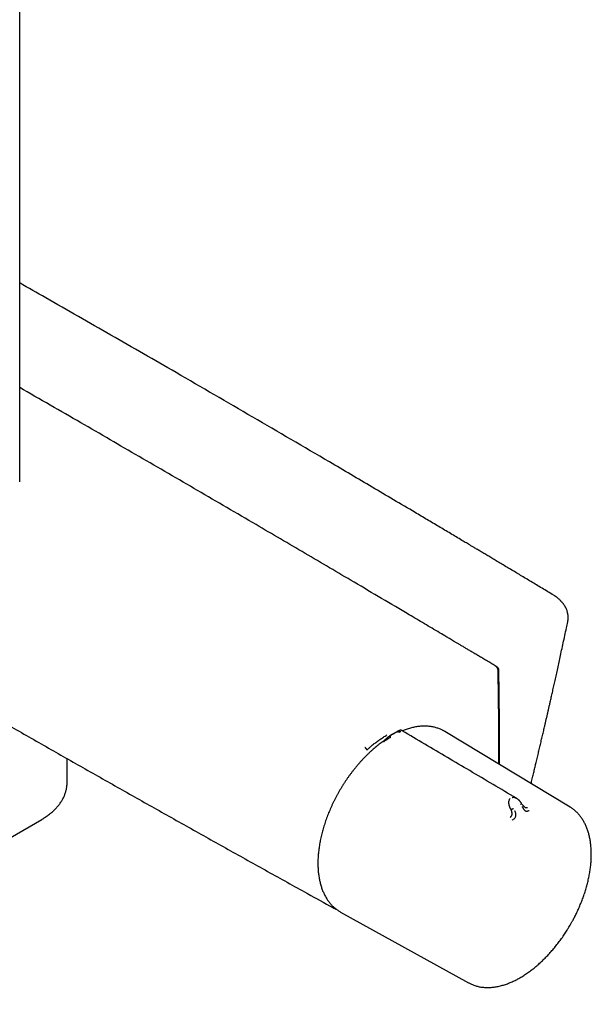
# Model space of a CAD drawing. Header units: millimetres. Extents: x 8 to 1762, y 12 to 2803.
# Tile 3 of 119: x 1593 to 1718, y 293 to 508. Entities that reach past the tile are written whole.
import ezdxf

# ---------------------------------------------------------------- set-up
doc = ezdxf.new("R2010")
doc.units = ezdxf.units.MM

msp = doc.modelspace()

# ---------------------------------------------------------------- linework, layer by layer
at = {"color": 7, "linetype": 'Continuous', "lineweight": 30}
for p, q in [((1593.16, 407.22), (1593.16, 795.17)), ((1696.95, 367.12), (1697.03, 367.08)), ((1674.85, 352.36), (1674.81, 352.34)), ((1675.78, 352.87), (1674.88, 352.36)), ((1713.29, 336.29), (1685.95, 352.77)), ((1673.76, 351.7), (1673.85, 351.75)), ((1673.82, 351.75), (1673.79, 351.73)), ((1603.51, 341.67), (1603.51, 346.86)), ((1700.3, 335.91), (1700.4, 335.72)), ((1713.31, 336.28), (1713.29, 336.29)), ((1528.08, 293.27), (1597.97, 333.61)), ((1661.71, 314.26), (1661.69, 314.28)), ((1663.19, 313.39), (1663.21, 313.38)), ((1663.21, 313.38), (1691.15, 297.95)), ((1691.15, 297.95), (1691.18, 297.93))]:
    msp.add_line(p, q, dxfattribs=at)
at = {"color": 7, "linetype": 'Continuous', "lineweight": 30, "flags": 128}
msp.add_lwpolyline([(1685.95, 352.77), (1685.82, 352.84), (1685.56, 352.99)], dxfattribs=at)
at = {"color": 7, "linetype": 'Continuous', "lineweight": 30}
for points, knots in [([(1709.72, 382.49), (1709.29, 382.75), (1708.44, 383.27), (1707.18, 384.02), (1705.96, 384.76), (1704.77, 385.47), (1703.62, 386.16), (1702.51, 386.83), (1701.4, 387.49), (1700.3, 388.15), (1699.21, 388.8), (1698.17, 389.42), (1697.18, 390.01), (1696.23, 390.58), (1695.33, 391.12), (1694.47, 391.63), (1693.67, 392.11), (1692.91, 392.56), (1692.24, 392.96), (1691.66, 393.31), (1691.15, 393.61), (1690.66, 393.9), (1690.18, 394.19), (1689.02, 394.88), (1687.17, 395.98), (1684.63, 397.49), (1682.05, 399.02), (1677.21, 401.89), (1670.11, 406.09), (1658.31, 413.03), (1644.04, 421.37), (1628.15, 430.59), (1613.08, 439.26), (1601.7, 445.77), (1595.06, 449.54), (1593.16, 450.62)], [0, 0, 0, 0, 0.011099, 0.022018, 0.032589, 0.042825, 0.052729, 0.062298, 0.071534, 0.081309, 0.09068, 0.099647, 0.108211, 0.116371, 0.124127, 0.13148, 0.138429, 0.144975, 0.151117, 0.15566, 0.159953, 0.164133, 0.168326, 0.172532, 0.194064, 0.215926, 0.238116, 0.260577, 0.340891, 0.421206, 0.564624, 0.708042, 0.82973, 0.951418, 1, 1, 1, 1]), ([(1696.97, 367.1), (1696.65, 367.29), (1696.01, 367.67), (1695.08, 368.23), (1694.19, 368.76), (1693.34, 369.26), (1692.52, 369.75), (1691.76, 370.2), (1691.05, 370.62), (1690.4, 371.01), (1689.78, 371.38), (1689.19, 371.73), (1688.64, 372.05), (1688.12, 372.36), (1687.64, 372.64), (1687.2, 372.91), (1686.78, 373.15), (1685.99, 373.63), (1684.78, 374.34), (1683.16, 375.3), (1681.5, 376.28), (1679.83, 377.27), (1674.71, 380.3), (1666.59, 385.09), (1655.45, 391.64), (1644.07, 398.31), (1632, 405.35), (1619.25, 412.75), (1606.31, 420.25), (1597.61, 425.25), (1593.16, 427.81)], [0, 0, 0, 0, 0.00937, 0.018357, 0.026959, 0.035177, 0.043011, 0.05046, 0.057133, 0.063464, 0.069453, 0.075101, 0.080408, 0.085373, 0.089997, 0.094279, 0.098223, 0.102053, 0.11727, 0.132987, 0.148984, 0.165153, 0.181325, 0.296837, 0.399973, 0.503109, 0.62589, 0.748671, 0.871452, 1, 1, 1, 1]), ([(1478.4, 420.08), (1479.31, 419.53), (1481.35, 418.3), (1486.21, 415.38), (1492.99, 411.31), (1501.45, 406.26), (1509.93, 401.22), (1518.41, 396.19), (1526.9, 391.18), (1535.4, 386.18), (1543.91, 381.2), (1552.43, 376.23), (1560.96, 371.28), (1569.5, 366.34), (1578.04, 361.41), (1586.6, 356.51), (1595.16, 351.61), (1603.73, 346.73), (1612.31, 341.87), (1620.9, 337.02), (1629.49, 332.19), (1638.1, 327.37), (1646.71, 322.57), (1654.27, 318.37), (1659.27, 315.6), (1661.4, 314.43), (1661.71, 314.26)], [0, 0, 0, 0, 0.014985, 0.033799, 0.080385, 0.126971, 0.173558, 0.220146, 0.266734, 0.313323, 0.359912, 0.406501, 0.45309, 0.499679, 0.546269, 0.592858, 0.639448, 0.686037, 0.732625, 0.779214, 0.825802, 0.872389, 0.918976, 0.965563, 0.995019, 1, 1, 1, 1]), ([(1712.78, 376.71), (1712.8, 376.8), (1712.83, 376.95), (1712.85, 377.16), (1712.87, 377.32), (1712.88, 377.45), (1712.88, 377.57), (1712.88, 377.72), (1712.87, 377.89), (1712.86, 378.09), (1712.83, 378.35), (1712.77, 378.64), (1712.68, 378.99), (1712.57, 379.32), (1712.45, 379.61), (1712.33, 379.84), (1712.23, 380.02), (1712.13, 380.19), (1712.01, 380.37), (1711.89, 380.55), (1711.78, 380.69), (1711.69, 380.8), (1711.61, 380.9), (1711.51, 381.02), (1711.38, 381.17), (1711.21, 381.34), (1711.01, 381.53), (1710.76, 381.75), (1710.46, 381.99), (1710.12, 382.24), (1709.86, 382.41), (1709.72, 382.49)], [0, 0, 0, 0, 0.037724, 0.068907, 0.093553, 0.113509, 0.132612, 0.150996, 0.179066, 0.209439, 0.242654, 0.30063, 0.354313, 0.407684, 0.460944, 0.493066, 0.521959, 0.551042, 0.583269, 0.615752, 0.64409, 0.659085, 0.675575, 0.697434, 0.724667, 0.75726, 0.795195, 0.838455, 0.887018, 0.940869, 1, 1, 1, 1]), ([(1704.78, 341.42), (1704.82, 341.57), (1704.95, 342.1), (1705.16, 342.99), (1705.42, 344.06), (1705.66, 345.07), (1705.91, 346.11), (1706.17, 347.18), (1706.43, 348.31), (1706.69, 349.42), (1706.95, 350.52), (1707.21, 351.62), (1707.47, 352.71), (1707.69, 353.67), (1707.87, 354.48), (1708.03, 355.15), (1708.18, 355.82), (1708.34, 356.49), (1708.49, 357.15), (1708.64, 357.83), (1708.8, 358.53), (1708.99, 359.34), (1709.2, 360.27), (1709.43, 361.33), (1709.69, 362.45), (1709.95, 363.63), (1710.23, 364.88), (1710.52, 366.2), (1710.82, 367.58), (1711.13, 369.02), (1711.46, 370.53), (1711.8, 372.1), (1712.15, 373.72), (1712.47, 375.26), (1712.69, 376.26), (1712.78, 376.71)], [0, 0, 0, 0, 0.01338, 0.045473, 0.075979, 0.104896, 0.132225, 0.164839, 0.196552, 0.228087, 0.259446, 0.290627, 0.321632, 0.352459, 0.371595, 0.390663, 0.409661, 0.428591, 0.447453, 0.466372, 0.486259, 0.507296, 0.535375, 0.565271, 0.596984, 0.630515, 0.665863, 0.703029, 0.742011, 0.78281, 0.825426, 0.869859, 0.915266, 0.962426, 1, 1, 1, 1]), ([(1697.58, 366.05), (1697.58, 366.11), (1697.57, 366.22), (1697.53, 366.39), (1697.46, 366.54), (1697.39, 366.68), (1697.3, 366.81), (1697.2, 366.93), (1697.09, 367.03), (1697.01, 367.08), (1696.97, 367.1)], [0, 0, 0, 0, 0.144253, 0.279185, 0.407497, 0.530881, 0.650585, 0.767773, 0.883732, 1, 1, 1, 1]), ([(1697.03, 367.08), (1697.05, 367.07), (1697.1, 367.04), (1697.19, 366.98), (1697.26, 366.94), (1697.31, 366.92)], [0, 0, 0, 0, 0.25308, 0.50616, 1, 1, 1, 1]), ([(1697.31, 366.92), (1697.35, 366.89), (1697.43, 366.83), (1697.53, 366.7), (1697.61, 366.55), (1697.65, 366.41), (1697.66, 366.34), (1697.66, 366.31)], [0, 0, 0, 0, 0.2185651, 0.4371366, 0.6555686, 0.8739471, 1, 1, 1, 1]), ([(1697.75, 345.65), (1697.75, 345.68), (1697.75, 345.86), (1697.75, 346.19), (1697.76, 346.63), (1697.76, 347.05), (1697.76, 347.44), (1697.76, 347.8), (1697.76, 348.12), (1697.76, 348.41), (1697.76, 348.67), (1697.76, 348.95), (1697.75, 349.26), (1697.75, 349.6), (1697.75, 349.98), (1697.75, 350.39), (1697.75, 350.83), (1697.75, 351.47), (1697.75, 352.28), (1697.74, 353.23), (1697.74, 354.12), (1697.73, 354.82), (1697.73, 355.36), (1697.72, 355.76), (1697.72, 356.2), (1697.71, 356.69), (1697.71, 357.22), (1697.7, 357.8), (1697.7, 358.41), (1697.69, 359.07), (1697.68, 359.82), (1697.67, 360.67), (1697.66, 361.62), (1697.64, 362.64), (1697.62, 363.72), (1697.6, 364.87), (1697.59, 365.65), (1697.58, 366.05)], [0, 0, 0, 0, 0.003913, 0.026284, 0.048587, 0.069364, 0.088303, 0.106344, 0.122327, 0.13625, 0.148423, 0.161893, 0.17744, 0.194, 0.212406, 0.232658, 0.254755, 0.277709, 0.32702, 0.373642, 0.417576, 0.458822, 0.476635, 0.496152, 0.517893, 0.541858, 0.568047, 0.595933, 0.625964, 0.658141, 0.692462, 0.736118, 0.782814, 0.83255, 0.885327, 0.941143, 1, 1, 1, 1]), ([(1697.66, 366.31), (1697.67, 365.92), (1697.7, 363.95), (1697.75, 360.42), (1697.79, 356.5), (1697.82, 352.6), (1697.83, 349.23), (1697.82, 346.64), (1697.81, 345.62)], [0, 0, 0, 0, 0.0566775, 0.2833866, 0.5100957, 0.6234499, 0.8501627, 1, 1, 1, 1]), ([(1673.85, 351.76), (1674.1, 351.92), (1674.44, 352.14), (1674.79, 352.32), (1674.87, 352.37)], [0, 0, 0, 0, 0.7468797, 1, 1, 1, 1]), ([(1674.81, 352.34), (1674.64, 352.24), (1674.32, 352.06), (1674.01, 351.86), (1673.87, 351.78)], [0, 0, 0, 0, 0.55886, 1, 1, 1, 1]), ([(1675.48, 352.69), (1675.52, 352.71), (1675.61, 352.75), (1675.76, 352.76), (1675.92, 352.73), (1676.04, 352.67), (1676.1, 352.64)], [0, 0, 0, 0, 0.265295, 0.517666, 0.760452, 1, 1, 1, 1]), ([(1675.61, 352.77), (1675.67, 352.8), (1675.78, 352.85), (1675.95, 352.87), (1676.13, 352.85), (1676.26, 352.79), (1676.32, 352.76)], [0, 0, 0, 0, 0.265521, 0.518395, 0.761069, 1, 1, 1, 1]), ([(1676.66, 352.96), (1676.63, 352.98), (1676.57, 353.01), (1676.47, 353.04), (1676.38, 353.05), (1676.28, 353.05), (1676.21, 353.04), (1676.17, 353.03), (1676.14, 353.03), (1676.12, 353.02), (1676.08, 353.01), (1676.03, 352.99), (1675.97, 352.96), (1675.89, 352.92), (1675.82, 352.89), (1675.78, 352.87)], [0, 0, 0, 0, 0.098003, 0.183864, 0.315871, 0.402111, 0.47922, 0.515109, 0.532386, 0.550162, 0.591217, 0.644147, 0.736971, 0.856173, 1, 1, 1, 1]), ([(1701.58, 338.21), (1698.18, 340.22), (1693.16, 343.19), (1684.85, 348.11), (1679.94, 351.02), (1676.65, 352.96)], [0, 0, 0, 0, 0.408836, 0.604426, 1, 1, 1, 1]), ([(1685.54, 353), (1685.47, 353.03), (1685.28, 353.13), (1684.98, 353.27), (1684.62, 353.41), (1684.27, 353.54), (1683.9, 353.64), (1683.52, 353.74), (1683.13, 353.81), (1682.74, 353.87), (1682.34, 353.91), (1681.93, 353.94), (1681.51, 353.95), (1681.09, 353.94), (1680.66, 353.91), (1680.23, 353.87), (1679.79, 353.81), (1679.34, 353.73), (1678.89, 353.64), (1678.44, 353.52), (1677.98, 353.39), (1677.54, 353.25), (1677.11, 353.1), (1676.83, 352.99), (1676.7, 352.94)], [0, 0, 0, 0, 0.030988, 0.076205, 0.121566, 0.16708, 0.212754, 0.258593, 0.304599, 0.350772, 0.39711, 0.443609, 0.490262, 0.537062, 0.583999, 0.631063, 0.678243, 0.725529, 0.77291, 0.820376, 0.867917, 0.915525, 0.958297, 1, 1, 1, 1]), ([(1672.38, 350.54), (1672.35, 350.51), (1672.17, 350.39), (1671.85, 350.15), (1671.41, 349.81), (1670.97, 349.46), (1670.54, 349.1), (1670.11, 348.72), (1669.68, 348.34), (1669.26, 347.94), (1668.84, 347.53), (1668.42, 347.11), (1668.01, 346.68), (1667.6, 346.24), (1667.2, 345.79), (1666.81, 345.33), (1666.42, 344.86), (1666.03, 344.38), (1665.66, 343.9), (1665.29, 343.4), (1664.92, 342.9), (1664.57, 342.39), (1664.22, 341.88), (1663.88, 341.35), (1663.54, 340.83), (1663.22, 340.29), (1662.9, 339.75), (1662.59, 339.21), (1662.3, 338.66), (1662.01, 338.1), (1661.73, 337.54), (1661.45, 336.98), (1661.19, 336.42), (1660.94, 335.85), (1660.7, 335.29), (1660.47, 334.72), (1660.25, 334.14), (1660.04, 333.57), (1659.84, 333), (1659.66, 332.43), (1659.48, 331.86), (1659.32, 331.29), (1659.16, 330.72), (1659.02, 330.15), (1658.89, 329.58), (1658.77, 329.02), (1658.67, 328.46), (1658.57, 327.91), (1658.49, 327.35), (1658.42, 326.81), (1658.36, 326.26), (1658.31, 325.72), (1658.28, 325.19), (1658.26, 324.66), (1658.25, 324.28), (1658.25, 324.07), (1658.25, 324.03)], [0, 0, 0, 0, 0.004053, 0.023145, 0.042235, 0.061322, 0.080408, 0.099491, 0.118572, 0.13765, 0.156727, 0.175801, 0.194873, 0.213943, 0.233012, 0.252079, 0.271144, 0.290207, 0.30927, 0.328331, 0.347391, 0.36645, 0.385509, 0.404567, 0.423624, 0.442681, 0.461738, 0.480795, 0.499853, 0.51891, 0.537968, 0.557026, 0.576085, 0.595145, 0.614205, 0.633267, 0.65233, 0.671395, 0.690461, 0.709529, 0.728599, 0.74767, 0.766744, 0.78582, 0.804898, 0.823978, 0.843061, 0.862147, 0.881235, 0.900326, 0.919419, 0.938515, 0.957613, 0.976714, 0.995816, 1, 1, 1, 1]), ([(1668.95, 348.76), (1668.95, 348.76), (1668.95, 348.76), (1668.95, 348.76), (1668.95, 348.76), (1668.95, 348.76), (1668.96, 348.77), (1668.97, 348.78), (1668.99, 348.8), (1669.03, 348.83), (1669.1, 348.9), (1669.26, 349.05), (1669.48, 349.24), (1669.75, 349.47), (1670.05, 349.72), (1670.38, 349.99), (1670.74, 350.27), (1671.1, 350.54), (1671.45, 350.79), (1671.8, 351.04), (1672.16, 351.29), (1672.54, 351.54), (1672.92, 351.79), (1673.19, 351.96), (1673.32, 352.04)], [0, 0, 0, 0, 0.000026, 0.000064, 0.000179, 0.000565, 0.001967, 0.00393, 0.007855, 0.015704, 0.031394, 0.06275, 0.125373, 0.187457, 0.250375, 0.331597, 0.414791, 0.500004, 0.575679, 0.654388, 0.736154, 0.820999, 0.908942, 1, 1, 1, 1]), ([(1673.76, 351.7), (1673.72, 351.67), (1673.63, 351.62), (1673.51, 351.53), (1673.4, 351.43), (1673.31, 351.34), (1673.23, 351.25), (1673.12, 351.16), (1673.01, 351.05), (1672.9, 350.95), (1672.81, 350.87), (1672.75, 350.82), (1672.71, 350.78), (1672.65, 350.74), (1672.58, 350.68), (1672.48, 350.61), (1672.41, 350.55), (1672.37, 350.52)], [0, 0, 0, 0, 0.081506, 0.1716781, 0.2515096, 0.3096981, 0.3711235, 0.4513506, 0.5346583, 0.6163695, 0.6893353, 0.7200619, 0.7469667, 0.7822791, 0.8362809, 0.9089339, 1, 1, 1, 1]), ([(1674.04, 351.45), (1674.04, 351.45), (1674.04, 351.45), (1674.03, 351.45), (1674.01, 351.43), (1673.97, 351.41), (1673.93, 351.39), (1673.89, 351.37), (1673.85, 351.34), (1673.79, 351.31), (1673.73, 351.27), (1673.66, 351.23), (1673.58, 351.19), (1673.51, 351.15), (1673.44, 351.1), (1673.32, 351.04), (1673.19, 350.95), (1673.05, 350.86), (1672.92, 350.77), (1672.8, 350.68), (1672.68, 350.58), (1672.62, 350.54), (1672.58, 350.51)], [0, 0, 0, 0, 0.000492, 0.004712, 0.01681, 0.063479, 0.090691, 0.122885, 0.160133, 0.202502, 0.250054, 0.306599, 0.35993, 0.409986, 0.456731, 0.500154, 0.634859, 0.695446, 0.751848, 0.868769, 0.931203, 1, 1, 1, 1]), ([(1674.22, 351.96), (1674.18, 351.93), (1674.11, 351.87), (1674.03, 351.74), (1674, 351.62), (1674.01, 351.52), (1674.03, 351.47), (1674.04, 351.45)], [0, 0, 0, 0, 0.266415, 0.532142, 0.77527, 0.888113, 1, 1, 1, 1]), ([(1674.19, 351.94), (1674.19, 351.94), (1674.18, 351.93), (1674.17, 351.93), (1674.16, 351.92)], [0, 0, 0, 0, 0.412747, 1, 1, 1, 1]), ([(1668.95, 348.76), (1668.94, 348.79), (1668.91, 348.86), (1668.84, 348.98), (1668.73, 349.11), (1668.61, 349.23), (1668.53, 349.28), (1668.49, 349.31)], [0, 0, 0, 0, 0.177293, 0.367466, 0.563384, 0.789784, 1, 1, 1, 1]), ([(1597.97, 333.61), (1598.05, 333.66), (1598.26, 333.78), (1598.59, 333.99), (1598.96, 334.23), (1599.31, 334.48), (1599.65, 334.73), (1599.98, 334.99), (1600.29, 335.26), (1600.6, 335.54), (1600.89, 335.82), (1601.16, 336.11), (1601.43, 336.41), (1601.67, 336.71), (1601.91, 337.01), (1602.13, 337.33), (1602.33, 337.64), (1602.52, 337.96), (1602.69, 338.29), (1602.85, 338.62), (1602.99, 338.95), (1603.11, 339.29), (1603.22, 339.63), (1603.31, 339.97), (1603.38, 340.32), (1603.44, 340.66), (1603.48, 341.01), (1603.5, 341.35), (1603.51, 341.57), (1603.51, 341.67)], [0, 0, 0, 0, 0.025221, 0.06364, 0.102094, 0.140572, 0.17906, 0.217546, 0.256012, 0.294442, 0.332819, 0.371124, 0.409339, 0.447447, 0.485431, 0.523277, 0.560975, 0.598518, 0.635902, 0.67313, 0.710209, 0.747152, 0.783974, 0.8207, 0.857354, 0.893968, 0.930575, 0.967212, 1, 1, 1, 1]), ([(1700.3, 335.91), (1700.3, 335.91), (1700.3, 335.91), (1700.3, 335.92), (1700.29, 335.93), (1700.28, 335.95), (1700.25, 336), (1700.23, 336.05), (1700.2, 336.11), (1700.18, 336.17), (1700.15, 336.24), (1700.12, 336.32), (1700.09, 336.4), (1700.06, 336.5), (1700.03, 336.61), (1700, 336.73), (1699.98, 336.83), (1699.96, 336.93), (1699.95, 337.02), (1699.93, 337.16), (1699.93, 337.34), (1699.95, 337.55), (1700, 337.77), (1700.08, 337.99), (1700.19, 338.11), (1700.24, 338.17)], [0, 0, 0, 0, 0.000168, 0.001367, 0.004588, 0.01661, 0.036126, 0.063226, 0.085568, 0.111379, 0.14071, 0.17361, 0.210135, 0.250337, 0.30019, 0.346826, 0.390159, 0.430116, 0.46664, 0.499687, 0.598788, 0.690747, 0.775512, 0.893611, 1, 1, 1, 1]), ([(1700.64, 338.4), (1700.72, 338.41), (1700.87, 338.44), (1701.07, 338.42), (1701.22, 338.37), (1701.32, 338.34), (1701.41, 338.3), (1701.51, 338.25), (1701.56, 338.22), (1701.59, 338.2)], [0, 0, 0, 0, 0.239382, 0.507152, 0.603289, 0.702843, 0.805817, 0.912197, 1, 1, 1, 1]), ([(1702.72, 337.04), (1702.69, 337.09), (1702.63, 337.19), (1702.54, 337.32), (1702.47, 337.41), (1702.42, 337.48), (1702.37, 337.53), (1702.32, 337.59), (1702.26, 337.66), (1702.19, 337.74), (1702.1, 337.82), (1701.99, 337.92), (1701.88, 338.01), (1701.75, 338.11), (1701.65, 338.17), (1701.59, 338.2)], [0, 0, 0, 0, 0.114784, 0.207744, 0.278164, 0.325715, 0.366053, 0.413576, 0.468338, 0.526075, 0.614254, 0.698408, 0.78226, 0.882164, 1, 1, 1, 1]), ([(1700.19, 334.03), (1700.25, 334.08), (1700.33, 334.14), (1700.41, 334.24), (1700.46, 334.3), (1700.52, 334.4), (1700.58, 334.53), (1700.62, 334.68), (1700.63, 334.78), (1700.63, 334.87), (1700.63, 334.94), (1700.62, 335.02), (1700.61, 335.1), (1700.59, 335.18), (1700.57, 335.28), (1700.54, 335.39), (1700.48, 335.54), (1700.43, 335.65), (1700.4, 335.72)], [0, 0, 0, 0, 0.134083, 0.175031, 0.213727, 0.250054, 0.379621, 0.440623, 0.499266, 0.53656, 0.575544, 0.616254, 0.658711, 0.702923, 0.748887, 0.806201, 0.890278, 1, 1, 1, 1]), ([(1700.4, 335.72), (1700.41, 335.73), (1700.44, 335.74), (1700.53, 335.79), (1700.65, 335.86), (1700.81, 335.93), (1700.9, 335.98), (1700.95, 336)], [0, 0, 0, 0, 0.111444, 0.223855, 0.466717, 0.732957, 1, 1, 1, 1]), ([(1700.65, 333.41), (1700.72, 333.46), (1700.86, 333.56), (1701.05, 333.72), (1701.22, 333.89), (1701.35, 334.08), (1701.44, 334.29), (1701.48, 334.49), (1701.47, 334.68), (1701.45, 334.89), (1701.4, 335.1), (1701.32, 335.29), (1701.26, 335.4), (1701.23, 335.45), (1701.23, 335.47), (1701.22, 335.47), (1701.22, 335.47)], [0, 0, 0, 0, 0.117772, 0.228252, 0.33124, 0.427014, 0.515099, 0.595624, 0.669421, 0.735797, 0.846044, 0.926768, 0.978141, 0.992758, 0.997301, 1, 1, 1, 1]), ([(1702.5, 336.9), (1702.54, 336.92), (1702.61, 336.98), (1702.68, 337.03), (1702.72, 337.05), (1702.71, 337.05), (1702.71, 337.05)], [0, 0, 0, 0, 0.337375, 0.673736, 0.980561, 1, 1, 1, 1]), ([(1703.39, 336.29), (1703.37, 336.3), (1703.33, 336.32), (1703.25, 336.38), (1703.17, 336.46), (1703.08, 336.56), (1702.97, 336.69), (1702.84, 336.86), (1702.75, 336.99), (1702.71, 337.06)], [0, 0, 0, 0, 0.117553, 0.227798, 0.334649, 0.442068, 0.600325, 0.786437, 1, 1, 1, 1]), ([(1702.82, 336.4), (1702.83, 336.39), (1702.84, 336.37), (1702.88, 336.32), (1702.93, 336.23), (1703, 336.12), (1703.09, 335.99), (1703.17, 335.85), (1703.27, 335.71), (1703.36, 335.58), (1703.49, 335.47), (1703.63, 335.4), (1703.8, 335.38), (1703.98, 335.41), (1704.18, 335.47), (1704.31, 335.53), (1704.38, 335.56)], [0, 0, 0, 0, 0.007539, 0.032602, 0.07418, 0.124929, 0.188679, 0.265565, 0.331914, 0.405634, 0.486045, 0.573984, 0.669568, 0.772326, 0.882537, 1, 1, 1, 1]), ([(1703.39, 336.29), (1703.42, 336.27), (1703.47, 336.24), (1703.54, 336.21), (1703.6, 336.19), (1703.7, 336.18), (1703.83, 336.17), (1703.95, 336.21), (1704.01, 336.23)], [0, 0, 0, 0, 0.13903, 0.234401, 0.332518, 0.433475, 0.695987, 1, 1, 1, 1]), ([(1713.39, 310.67), (1713.49, 310.86), (1713.64, 311.12), (1713.86, 311.51), (1714.04, 311.84), (1714.24, 312.24), (1714.46, 312.66), (1714.67, 313.1), (1714.89, 313.56), (1715.11, 314.03), (1715.32, 314.52), (1715.53, 315.01), (1715.73, 315.51), (1715.93, 316.01), (1716.12, 316.52), (1716.3, 317.04), (1716.48, 317.56), (1716.64, 318.07), (1716.8, 318.6), (1716.95, 319.12), (1717.08, 319.64), (1717.21, 320.16), (1717.33, 320.69), (1717.44, 321.21), (1717.53, 321.73), (1717.62, 322.24), (1717.7, 322.76), (1717.76, 323.27), (1717.82, 323.78), (1717.86, 324.28), (1717.89, 324.78), (1717.92, 325.28), (1717.93, 325.77), (1717.93, 326.25), (1717.91, 326.73), (1717.89, 327.2), (1717.86, 327.67), (1717.81, 328.12), (1717.75, 328.58), (1717.69, 329.02), (1717.61, 329.46), (1717.51, 329.88), (1717.41, 330.3), (1717.3, 330.71), (1717.17, 331.11), (1717.04, 331.5), (1716.89, 331.88), (1716.73, 332.25), (1716.56, 332.61), (1716.38, 332.96), (1716.19, 333.3), (1715.99, 333.63), (1715.78, 333.94), (1715.56, 334.24), (1715.33, 334.53), (1715.08, 334.81), (1714.83, 335.08), (1714.57, 335.33), (1714.3, 335.57), (1714.02, 335.8), (1713.73, 336.01), (1713.49, 336.17), (1713.34, 336.26), (1713.31, 336.28)], [0, 0, 0, 0, 0.018865, 0.026377, 0.038867, 0.051819, 0.065704, 0.080192, 0.095149, 0.11047, 0.126079, 0.141919, 0.157949, 0.174136, 0.190456, 0.206887, 0.223413, 0.240022, 0.256703, 0.273445, 0.290243, 0.307089, 0.323979, 0.340906, 0.357868, 0.374861, 0.391882, 0.408928, 0.425996, 0.443085, 0.460193, 0.477318, 0.494458, 0.511613, 0.52878, 0.545959, 0.563147, 0.580345, 0.59755, 0.614762, 0.631978, 0.649199, 0.666421, 0.683645, 0.700869, 0.718092, 0.735311, 0.752527, 0.769737, 0.786942, 0.804141, 0.821332, 0.838518, 0.855698, 0.872875, 0.890049, 0.907226, 0.924407, 0.941598, 0.958805, 0.976033, 0.993289, 1, 1, 1, 1]), ([(1658.25, 324.03), (1658.25, 324.02), (1658.25, 323.85), (1658.26, 323.52), (1658.27, 323.04), (1658.3, 322.56), (1658.34, 322.1), (1658.39, 321.64), (1658.46, 321.19), (1658.53, 320.74), (1658.61, 320.31), (1658.71, 319.88), (1658.82, 319.46), (1658.94, 319.05), (1659.06, 318.65), (1659.2, 318.26), (1659.36, 317.88), (1659.52, 317.51), (1659.69, 317.16), (1659.87, 316.81), (1660.07, 316.47), (1660.27, 316.15), (1660.49, 315.83), (1660.71, 315.53), (1660.95, 315.24), (1661.19, 314.97), (1661.45, 314.7), (1661.71, 314.45), (1661.99, 314.21), (1662.27, 313.99), (1662.57, 313.78), (1662.87, 313.58), (1663.08, 313.45), (1663.2, 313.39), (1663.21, 313.38)], [0, 0, 0, 0, 0.0018829, 0.0348555, 0.0678503, 0.1008654, 0.1338991, 0.1669496, 0.2000154, 0.2330953, 0.2661879, 0.299292, 0.3324066, 0.3655305, 0.3986629, 0.4318029, 0.4649499, 0.4981034, 0.5312634, 0.5644299, 0.5976036, 0.6307857, 0.6639781, 0.6971835, 0.7304051, 0.7636476, 0.7969163, 0.8302176, 0.863559, 0.8969487, 0.9303959, 0.9639102, 0.996206, 1, 1, 1, 1]), ([(1661.68, 314.27), (1661.74, 314.24), (1661.86, 314.17), (1662.05, 314.08), (1662.21, 314.01), (1662.3, 313.96), (1662.33, 313.95)], [0, 0, 0, 0, 0.238415, 0.524448, 0.859427, 1, 1, 1, 1]), ([(1691.18, 297.93), (1691.27, 297.88), (1691.48, 297.78), (1691.8, 297.63), (1692.14, 297.48), (1692.5, 297.36), (1692.87, 297.25), (1693.24, 297.15), (1693.62, 297.07), (1694.02, 297.01), (1694.41, 296.97), (1694.82, 296.94), (1695.23, 296.93), (1695.65, 296.93), (1696.08, 296.96), (1696.51, 297), (1696.95, 297.06), (1697.4, 297.14), (1697.84, 297.23), (1698.3, 297.34), (1698.74, 297.47), (1699.18, 297.61), (1699.61, 297.76), (1700.04, 297.93), (1700.45, 298.1), (1700.87, 298.29), (1701.29, 298.49), (1701.71, 298.7), (1702.13, 298.93), (1702.54, 299.17), (1702.96, 299.42), (1703.38, 299.68), (1703.79, 299.96), (1704.21, 300.25), (1704.62, 300.55), (1705.03, 300.86), (1705.44, 301.18), (1705.85, 301.52), (1706.25, 301.86), (1706.65, 302.22), (1707.05, 302.58), (1707.44, 302.96), (1707.83, 303.34), (1708.21, 303.74), (1708.59, 304.14), (1708.97, 304.55), (1709.34, 304.97), (1709.71, 305.4), (1710.07, 305.84), (1710.42, 306.28), (1710.77, 306.73), (1711.11, 307.18), (1711.44, 307.64), (1711.76, 308.1), (1712.08, 308.56), (1712.37, 309.01), (1712.64, 309.43), (1712.86, 309.79), (1713.07, 310.14), (1713.24, 310.43), (1713.35, 310.61), (1713.39, 310.67)], [0, 0, 0, 0, 0.014793, 0.032683, 0.050643, 0.068668, 0.086762, 0.104931, 0.123176, 0.141499, 0.159902, 0.178383, 0.19694, 0.21557, 0.234269, 0.253033, 0.271857, 0.290734, 0.30966, 0.328629, 0.347636, 0.364715, 0.38373, 0.400822, 0.417919, 0.435019, 0.45212, 0.46922, 0.486319, 0.503416, 0.520511, 0.537601, 0.554688, 0.571771, 0.588848, 0.605921, 0.622988, 0.64005, 0.657105, 0.674153, 0.691195, 0.708228, 0.725254, 0.74227, 0.759275, 0.776268, 0.793246, 0.810207, 0.827146, 0.844058, 0.860932, 0.877754, 0.894499, 0.911124, 0.927539, 0.943534, 0.958479, 0.970633, 0.981008, 0.993984, 1, 1, 1, 1])]:
    msp.add_open_spline(points, degree=3, knots=knots, dxfattribs=at)

doc.saveas('drawing.dxf')
